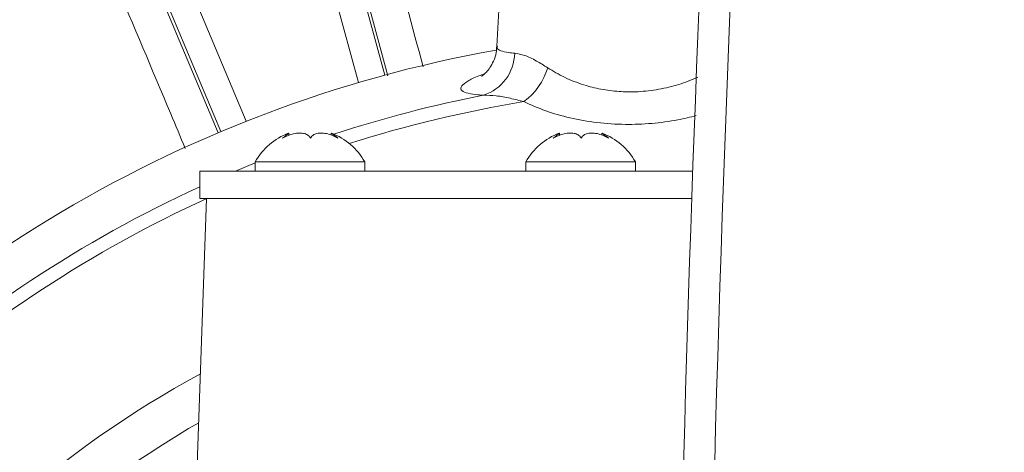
# Model space of a CAD drawing. Header units: millimetres. Extents: x 0 to 16820, y 0 to 11880.
# Tile 78 of 100: x 13729 to 13837, y 6427 to 6474. Entities that reach past the tile are written whole.
import ezdxf

# ---------------------------------------------------------------- set-up
doc = ezdxf.new("R2010")
doc.units = ezdxf.units.MM
doc.header["$LTSCALE"] = 20
doc.styles.add('SLDTEXTSTYLE0', font='TXT', dxfattribs={"width": 0.605})
doc.dimstyles.new('SLDDIMSTYLE0', dxfattribs={"dimtxt": 140, "dimasz": 100, "dimexe": 0, "dimexo": 0.0625, "dimgap": 35, "dimtad": 1, "dimtoh": 1, "dimdec": 1, "dimrnd": 1e-09, "dimzin": 12, "dimdsep": 46, "dimtxsty": 'SLDTEXTSTYLE0', "dimsah": 1, "dimcen": 0, "dimadec": 0, "dimazin": 0, "dimtfac": 1, "dimtofl": 0, "dimtmove": 0, "dimatfit": 3, "dimfxl": 1, "dimfrac": 2, "dimtolj": 1, "dimtzin": 12, "dimarcsym": 0})
doc.dimstyles.new('SLDDIMSTYLE1', dxfattribs={"dimtxt": 140, "dimasz": 100, "dimexe": 0, "dimexo": 0.0625, "dimgap": 35, "dimtad": 1, "dimtoh": 1, "dimdec": 4, "dimlfac": 20, "dimzin": 12, "dimdsep": 46, "dimtxsty": 'SLDTEXTSTYLE0', "dimsah": 1, "dimcen": 0.09, "dimadec": 1, "dimazin": 0, "dimtfac": 1, "dimtofl": 0, "dimtmove": 0, "dimatfit": 3, "dimfxl": 1, "dimfrac": 2, "dimtolj": 1, "dimtzin": 12, "dimarcsym": 0})

# ---------------------------------------------------------------- blocks, each defined once
blk = doc.blocks.new('*D11')
at = {"color": 7, "linetype": 'Continuous', "lineweight": 0}
blk.add_line((15062.98, 8506.56), (13806.48, 6330.23), dxfattribs=at)
blk.add_solid([(15062.98, 8506.56), (14999.99, 8427.45), (15025.97, 8412.45)], dxfattribs=at)
at = {"color": 7, "linetype": 'Continuous', "lineweight": 0, "char_height": 140, "attachment_point": 1, "rotation": 60, "style": 'SLDTEXTSTYLE0'}
for s, insert in [('2513', (14570.88, 8014.83)), ('R', (14501.47, 7894.61))]:
    blk.add_mtext(s, dxfattribs=dict(at, insert=insert))
blk = doc.blocks.new('*D12')
at = {"color": 7, "linetype": 'Continuous', "lineweight": 0}
for q in [(15021.93, 7031.97), (13806.48, 6330.23)]:
    blk.add_line((14382.39, 6662.73), q, dxfattribs=at)
blk.add_solid([(14382.39, 6662.73), (14476.49, 6699.74), (14461.49, 6725.72)], dxfattribs=at)
at = {"color": 7, "linetype": 'Continuous', "lineweight": 0, "char_height": 140, "attachment_point": 1, "rotation": 30, "style": 'SLDTEXTSTYLE0'}
for s, insert in [('665', (14626.71, 7011.64)), ('R', (14506.5, 6942.24))]:
    blk.add_mtext(s, dxfattribs=dict(at, insert=insert))
blk = doc.blocks.new('*D13')
at = {"color": 7, "linetype": 'Continuous', "lineweight": 0}
for p, q in [((12765.91, 6330.23), (11016.98, 6330.23)), ((14847.06, 6330.23), (16595.98, 6330.23))]:
    blk.add_line(p, q, dxfattribs=at)
blk.add_arc((13806.48, 6330.23), 2759.5, 0, 180, dxfattribs=at)
for points in [[(11046.98, 6330.23), (11063.79, 6429.95), (11033.8, 6430.49)], [(16565.98, 6330.23), (16579.17, 6430.49), (16549.18, 6429.95)]]:
    blk.add_solid(points, dxfattribs=at)
at = {"color": 7, "linetype": 'Continuous', "lineweight": 0, "char_height": 140, "attachment_point": 1, "style": 'SLDTEXTSTYLE0'}
for s, insert in [('180°', (13663.78, 9270.2)), ('+', (13551.54, 9270.2))]:
    blk.add_mtext(s, dxfattribs=dict(at, insert=insert))

msp = doc.modelspace()

# ---------------------------------------------------------------- linework, layer by layer
at = {"color": 8, "linetype": 'Continuous', "lineweight": 0}
for p, q in [((13769.3589293, 6468.1564163), (13760.034432, 6502.5955044)), ((13766.1311421, 6467.4226396), (13756.8833067, 6501.3433071)), ((13759.773702, 6502.1313193), (13769.0141032, 6468.2379203)), ((13740.2242441, 6495.6071319), (13753.8204985, 6463.1837451)), ((13736.9701939, 6494.6538503), (13750.7642591, 6461.9194336)), ((13751.0467573, 6462.0512669), (13737.4614327, 6494.4485889)), ((13752.6509942, 6457.7342175), (13754.822428, 6458.6294028))]:
    msp.add_line(p, q, dxfattribs=at)
at = {"color": 7, "linetype": 'Continuous', "lineweight": 0}
for p, q in [((13782.247963, 6489.2342175), (13781.3141249, 6471.415524)), ((13758.5067783, 6461.6398775), (13758.5067783, 6461.8788459)), ((13763.1380776, 6461.8788459), (13763.1380776, 6461.669006)), ((13788.1681484, 6461.6398713), (13788.1681484, 6461.8788467)), ((13792.7994477, 6461.8788467), (13792.7994477, 6461.6690077)), ((13754.822428, 6458.7342175), (13754.822428, 6457.7342175)), ((13763.9164197, 6458.7342175), (13754.822428, 6458.7342175)), ((13766.822428, 6458.7342175), (13763.9164197, 6458.7342175)), ((13766.822428, 6457.7342175), (13766.822428, 6458.7342175)), ((13784.483798, 6458.7342175), (13784.483798, 6457.7342175)), ((13796.482806, 6458.7342175), (13784.483798, 6458.7342175)), ((13796.483798, 6457.7342175), (13796.483798, 6458.7342175)), ((13748.733798, 6457.7342175), (13748.733798, 6454.7342175)), ((13748.733798, 6457.7342175), (13802.7670701, 6457.7342175)), ((13749.483798, 6454.7342175), (13748.3486969, 6422.2291737)), ((13748.733798, 6454.7342175), (13802.6608536, 6454.7342175))]:
    msp.add_line(p, q, dxfattribs=at)
at = {"color": 7, "linetype": 'Continuous', "lineweight": 30}
for radius in [2513, 665]:
    msp.add_circle((13806.483798, 6330.2342175), radius, dxfattribs=at)
at = {"color": 7, "linetype": 'Continuous', "lineweight": 0}
for centre, radius, start, end in [((17361.483798, 6330.2342175), 3561, 176.9692175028, 180.6125362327), ((13806.483798, 6330.2342175), 143, 100.177366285, 142.526703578), ((13760.941817, 6455.3352357), 7, 110.631826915, 150.950252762), ((13760.7030389, 6455.3352357), 7, 29.049747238, 69.394443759), ((13790.6031871, 6455.3352357), 7, 110.631835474, 150.950252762), ((13790.364409, 6455.3352357), 7, 29.049747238, 69.394434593)]:
    msp.add_arc(centre, radius, start, end, dxfattribs=at)
at = {"color": 8, "linetype": 'Continuous', "lineweight": 0}
for centre, radius, start, end in [((17361.483798, 6330.2342175), 3557.5930281, 176.9697988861, 180.9458052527), ((13778.3151074, 6470.7479195), 4.9436068, 287.845800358, 358.796426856), ((13779.8587428, 6471.1891616), 7.3328276, 307.012022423, 343.011714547), ((13806.483798, 6330.2342175), 138.3987744, 101.103749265, 108.115199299), ((13806.483798, 6330.2342175), 136.9132067, 99.336098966, 107.578531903), ((13806.483798, 6330.2342175), 138.3987744, 114.662507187, 149.621513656), ((13806.483798, 6330.2342175), 136.9132067, 114.586356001, 148.922912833), ((13806.483798, 6330.2342175), 120.0572208, 118.708825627, 143.752492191), ((13806.483798, 6330.2342175), 115.4672378, 120.071383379, 140.351396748)]:
    msp.add_arc(centre, radius, start, end, dxfattribs=at)
for points, knots in [([(13763.9305748, 6503.4740502), (13764.6255718, 6500.902107), (13767.7159357, 6489.4657407), (13770.8181897, 6478.0252004), (13773.2227728, 6469.157542)], [0, 0, 0, 0, 0.2248916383, 1, 1, 1, 1]), ([(13747.1599079, 6460.198289), (13746.6256899, 6461.467937), (13742.0300105, 6472.390249), (13737.4270238, 6483.3031245), (13733.3591046, 6492.9474488)], [0, 0, 0, 0, 0.1162435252, 1, 1, 1, 1]), ([(13781.373331, 6471.4124212), (13781.3554815, 6471.348843), (13781.2974579, 6471.1421685), (13781.6960172, 6470.9000854), (13782.3885814, 6470.7186021), (13783.0325478, 6470.6633808), (13783.2576235, 6470.6440802)], [0, 0, 0, 0, 0.1466864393, 0.4768359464, 0.8171464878, 1, 1, 1, 1]), ([(13783.2576235, 6470.6440802), (13783.6097901, 6470.5824537), (13784.3290365, 6470.4565911), (13785.5734793, 6469.8621588), (13786.460018, 6469.3052379), (13786.8715989, 6469.046684)], [0, 0, 0, 0, 0.3394886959, 0.6933537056, 1, 1, 1, 1]), ([(13786.8715989, 6469.046684), (13787.4706774, 6468.6852811), (13788.6681349, 6467.9628973), (13790.667262, 6467.1823998), (13792.6912143, 6466.6707931), (13794.3238022, 6466.4554873), (13796.0691526, 6466.3799466), (13797.9238293, 6466.4744033), (13800.1674172, 6466.8817856), (13801.9879918, 6467.4177674), (13802.9792152, 6467.8666355), (13803.3256834, 6468.0235311)], [0, 0, 0, 0, 0.1406489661, 0.2811336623, 0.3934760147, 0.5057477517, 0.5578960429, 0.683188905, 0.8085505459, 0.9330815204, 1, 1, 1, 1]), ([(13779.8301069, 6466.0421758), (13779.5458885, 6466.06282), (13778.7470821, 6466.1208413), (13777.8358084, 6466.2992641), (13777.3054161, 6466.6139857), (13777.3591094, 6467.0407215), (13778.0430288, 6467.5607687), (13778.9188702, 6468.0161299), (13779.7236504, 6468.2944817), (13779.9274489, 6468.3649701)], [0, 0, 0, 0, 0.0916192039, 0.2574992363, 0.4281545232, 0.5978853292, 0.772542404, 0.9423997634, 1, 1, 1, 1]), ([(13784.2729773, 6465.3338312), (13783.7692814, 6465.463904), (13782.7155924, 6465.7360054), (13781.196912, 6466.0113244), (13780.2892131, 6466.0318129), (13779.8301069, 6466.0421758)], [0, 0, 0, 0, 0.3115827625, 0.6518046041, 1, 1, 1, 1]), ([(13803.1618031, 6463.8105532), (13802.4888342, 6463.6436371), (13800.9089426, 6463.2517774), (13798.2767129, 6462.91911), (13795.2847218, 6462.7931347), (13792.2459706, 6462.9963729), (13789.2966834, 6463.5147596), (13786.5868484, 6464.2979207), (13785.0444245, 6464.9884575), (13784.2729773, 6465.3338312)], [0, 0, 0, 0, 0.1043992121, 0.2450922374, 0.385749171, 0.540203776, 0.6947275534, 0.8473172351, 1, 1, 1, 1])]:
    msp.add_open_spline(points, degree=3, knots=knots, dxfattribs=at)
at = {"color": 7, "linetype": 'Continuous', "lineweight": 0}
for points, knots in [([(13781.2831077, 6471.4167976), (13781.2737541, 6471.1793004), (13781.2507312, 6470.5947266), (13780.958503, 6469.7748765), (13780.5536283, 6469.0463747), (13780.1392503, 6468.5477035), (13779.8171373, 6468.2542842), (13779.6307218, 6468.124188), (13779.6305715, 6468.1247501), (13779.6305061, 6468.1249947)], [0, 0, 0, 0, 0.11351912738, 0.27941509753, 0.43335457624, 0.57894186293, 0.72466920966, 0.88015688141, 1, 1, 1, 1]), ([(13757.8236626, 6461.3268985), (13758.1075507, 6461.4747929), (13758.5994214, 6461.7310379), (13759.3723815, 6461.9005274), (13759.9925268, 6461.9064971), (13760.4828746, 6461.7634932), (13760.7581654, 6461.5499172), (13760.8547096, 6461.3815829), (13760.8860726, 6461.3268985)], [0, 0, 0, 0, 0.2355677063, 0.4081497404, 0.5811459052, 0.7450755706, 0.9171862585, 1, 1, 1, 1]), ([(13758.4804093, 6461.8783034), (13758.4890535, 6461.8832246), (13758.5130783, 6461.8969021), (13758.3448898, 6461.7588549), (13758.0893362, 6461.5504204), (13757.8888059, 6461.3817062), (13757.8236626, 6461.3268985)], [0, 0, 0, 0, 0.1803027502, 0.501113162, 0.8379338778, 1, 1, 1, 1]), ([(13760.8860726, 6461.3268985), (13760.9839446, 6461.4747843), (13761.1535248, 6461.731022), (13761.6912926, 6461.9005212), (13762.2914641, 6461.9065026), (13762.954339, 6461.7635084), (13763.4918798, 6461.549933), (13763.788476, 6461.3815915), (13763.884838, 6461.3268985)], [0, 0, 0, 0, 0.2355529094, 0.4081362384, 0.5811337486, 0.74506347, 0.9171728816, 1, 1, 1, 1]), ([(13763.884838, 6461.3268985), (13763.7020613, 6461.4723049), (13763.3853785, 6461.7242391), (13763.1592967, 6461.8885682), (13763.1631936, 6461.8807892), (13763.1644378, 6461.8783055)], [0, 0, 0, 0, 0.4816390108, 0.8344978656, 1, 1, 1, 1]), ([(13787.4850326, 6461.3268985), (13787.768921, 6461.474793), (13788.260792, 6461.7310381), (13789.0337524, 6461.9005275), (13789.6538975, 6461.906497), (13790.1442451, 6461.7634929), (13790.4195357, 6461.549917), (13790.5160798, 6461.3815828), (13790.5474427, 6461.3268985)], [0, 0, 0, 0, 0.235567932, 0.4081499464, 0.5811460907, 0.7450757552, 0.9171864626, 1, 1, 1, 1]), ([(13788.1417785, 6461.8783027), (13788.1504239, 6461.8832251), (13788.1744539, 6461.8969069), (13788.0062781, 6461.7588697), (13787.7507258, 6461.5504366), (13787.5501865, 6461.381715), (13787.4850326, 6461.3268985)], [0, 0, 0, 0, 0.1802789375, 0.5010893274, 0.8379073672, 1, 1, 1, 1]), ([(13790.5474427, 6461.3268985), (13790.6453227, 6461.4747929), (13790.8149117, 6461.7310379), (13791.3527066, 6461.9005274), (13791.9528825, 6461.9064971), (13792.6157586, 6461.7634932), (13793.1532808, 6461.5499172), (13793.4498619, 6461.3815829), (13793.5462081, 6461.3268985)], [0, 0, 0, 0, 0.2355677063, 0.4081497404, 0.5811459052, 0.7450755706, 0.9171862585, 1, 1, 1, 1]), ([(13793.5462081, 6461.3268985), (13793.363442, 6461.4722967), (13793.046768, 6461.7242243), (13792.820675, 6461.8885623), (13792.8245662, 6461.8807874), (13792.8258088, 6461.8783048)], [0, 0, 0, 0, 0.481608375, 0.8344699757, 1, 1, 1, 1])]:
    msp.add_open_spline(points, degree=3, knots=knots, dxfattribs=at)

# ---------------------------------------------------------------- dimensions: what is measured, and where the dimension line sits
dim = msp.add_angular_dim_2l(base=(13806.483798, 9089.7342175), line1=((14847.0584552, 6330.2342175), (13806.483798, 6330.2342175)), line2=((12765.9091409, 6330.2342175), (13806.483798, 6330.2342175)), text='+<>', dimstyle='SLDDIMSTYLE1', dxfattribs=at)
dim.commit()
dim.dimension.update_dxf_attribs({"geometry": '*D13', "text_midpoint": (13806.483798, 9089.7342175), "dimtype": 162})
for mpoint, picture, middle in [((15062.983798, 8506.5560572), '*D11', (14800.6900497, 8052.2498122)), ((14382.3906915, 6662.7342175), '*D12', (14799.7950487, 6903.72282))]:
    dim = msp.add_radius_dim(center=(13806.483798, 6330.2342175), mpoint=mpoint, dimstyle='SLDDIMSTYLE0', dxfattribs=at)
    dim.commit()
    dim.dimension.update_dxf_attribs({"geometry": picture, "text_midpoint": middle, "dimtype": 164})

doc.saveas('drawing.dxf')
